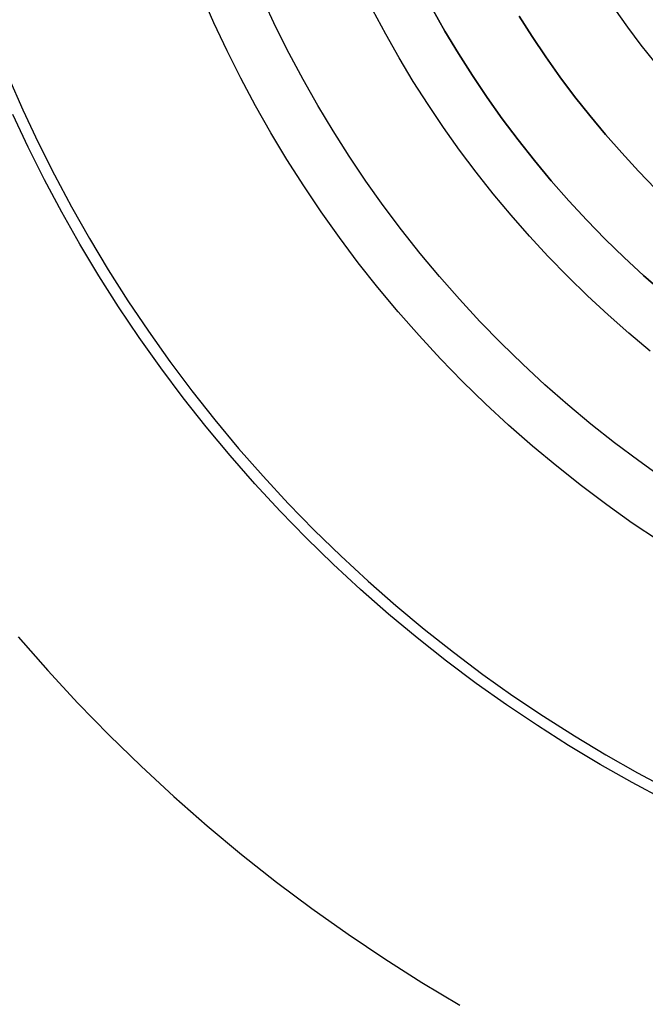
# Model space of a CAD drawing. Header units: millimetres. Extents: x -21.7 to 17.4, y -19.5 to 19.5.
# Tile 5 of 13: x -4.9 to -3.6, y -3.1 to -1.1. Entities that reach past the tile are written whole.
import ezdxf

# ---------------------------------------------------------------- set-up
doc = ezdxf.new("R2010")
doc.units = ezdxf.units.MM
doc.header["$MEASUREMENT"] = 0
doc.layers.add('Predefinito', color=5, linetype='Continuous')

msp = doc.modelspace()

# ---------------------------------------------------------------- linework, layer by layer
at = {"layer": 'Predefinito'}
for points in [[(-3.558411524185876, -2.154263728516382), (-3.61319119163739, -2.117438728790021), (-3.66713271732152, -2.079130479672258), (-3.720176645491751, -2.039367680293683), (-3.772264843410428, -1.998182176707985), (-3.823340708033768, -1.955608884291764), (-3.873349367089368, -1.911685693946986), (-3.922237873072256, -1.866453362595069), (-3.969955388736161, -1.819955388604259), (-4.016453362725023, -1.772237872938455), (-4.061685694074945, -1.723349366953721), (-4.105608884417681, -1.673340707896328), (-4.148182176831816, -1.622264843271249), (-4.189367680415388, -1.57017664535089), (-4.229130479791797, -1.517132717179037), (-4.267438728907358, -1.463191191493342), (-4.304263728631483, -1.408411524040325), (-4.339579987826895, -1.352854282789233), (-4.373365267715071, -1.296580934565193), (-4.405600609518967, -1.239653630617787), (-4.436270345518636, -1.18213499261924), (-4.465362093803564, -1.124087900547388), (-4.492866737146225, -1.065575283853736), (-4.518778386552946, -1.006659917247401)], [(-3.548265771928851, -2.023482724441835), (-3.599813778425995, -1.986874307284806), (-3.650504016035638, -1.948875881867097), (-3.700280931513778, -1.909517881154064), (-3.749090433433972, -1.86883367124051), (-3.796880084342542, -1.826859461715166), (-3.843599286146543, -1.78363420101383), (-3.889199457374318, -1.73919945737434), (-3.933634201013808, -1.693599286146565), (-3.976859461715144, -1.646880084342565), (-4.018833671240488, -1.599090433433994), (-4.059517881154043, -1.5502809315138), (-4.098875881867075, -1.50050401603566), (-4.136874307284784, -1.449813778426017), (-4.173482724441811, -1.398265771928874), (-4.208673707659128, -1.345916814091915), (-4.24242289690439, -1.292824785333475), (-4.274709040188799, -1.239048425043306), (-4.305514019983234, -1.184647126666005), (-4.334822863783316, -1.129680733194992), (-4.362623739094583, -1.074209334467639), (-4.388907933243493, -1.018293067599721)], [(-3.575381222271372, -1.755675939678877), (-3.620258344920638, -1.718269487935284), (-3.664197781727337, -1.679676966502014), (-3.70715301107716, -1.63993418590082), (-3.749079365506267, -1.599079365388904), (-3.789934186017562, -1.557153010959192), (-3.829676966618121, -1.514197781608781), (-3.868269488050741, -1.47025834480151), (-3.90567593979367, -1.42538122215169), (-3.941863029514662, -1.379614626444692), (-3.976800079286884, -1.333008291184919), (-4.010459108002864, -1.285613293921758), (-4.042814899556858, -1.237481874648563), (-4.073845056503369, -1.188667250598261), (-4.103530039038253, -1.139223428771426), (-4.131853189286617, -1.089205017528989), (-4.158800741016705, -1.038667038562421)], [(-3.54780662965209, -1.63359622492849), (-3.58958080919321, -1.596905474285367), (-3.630419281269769, -1.559121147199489), (-3.67027957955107, -1.520279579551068), (-3.709121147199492, -1.480419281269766), (-3.746905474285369, -1.439580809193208), (-3.783596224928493, -1.397806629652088), (-3.819159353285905, -1.355140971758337), (-3.853563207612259, -1.311629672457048), (-3.886778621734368, -1.267320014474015), (-3.918778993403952, -1.222260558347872), (-3.949540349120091, -1.176500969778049), (-3.979041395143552, -1.130091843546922), (-4.007263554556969, -1.083084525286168), (-4.034190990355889, -1.035530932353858)], [(-4.034190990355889, -1.035530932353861), (-4.007263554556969, -1.083084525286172), (-3.979041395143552, -1.130091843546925), (-3.949540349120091, -1.176500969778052), (-3.918778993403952, -1.222260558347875), (-3.886778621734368, -1.267320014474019), (-3.853563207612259, -1.311629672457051), (-3.819159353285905, -1.355140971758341), (-3.783596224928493, -1.397806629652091), (-3.746905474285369, -1.439580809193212), (-3.709121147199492, -1.48041928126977), (-3.67027957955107, -1.520279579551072), (-3.630419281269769, -1.559121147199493), (-3.58958080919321, -1.596905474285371), (-3.54780662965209, -1.633596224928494)], [(-4.03419099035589, -1.035530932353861), (-4.00726355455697, -1.083084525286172), (-3.979041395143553, -1.130091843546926), (-3.949540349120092, -1.176500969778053), (-3.918778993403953, -1.222260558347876), (-3.886778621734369, -1.26732001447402), (-3.85356320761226, -1.311629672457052), (-3.819159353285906, -1.355140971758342), (-3.783596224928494, -1.397806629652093), (-3.74690547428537, -1.439580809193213), (-3.709121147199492, -1.480419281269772), (-3.670279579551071, -1.520279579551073), (-3.63041928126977, -1.559121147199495), (-3.589580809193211, -1.596905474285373), (-3.54780662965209, -1.633596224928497)], [(-3.851433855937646, -1.051248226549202), (-3.823991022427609, -1.094419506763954), (-3.79537580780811, -1.136986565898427), (-3.765608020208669, -1.178902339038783), (-3.734709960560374, -1.220120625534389), (-3.702706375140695, -1.260596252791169), (-3.669624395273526, -1.300285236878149), (-3.63549346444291, -1.339144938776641), (-3.600345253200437, -1.377134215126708), (-3.564213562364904, -1.414213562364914)], [(-3.851433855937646, -1.051248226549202), (-3.823991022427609, -1.094419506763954), (-3.79537580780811, -1.136986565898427), (-3.765608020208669, -1.178902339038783), (-3.734709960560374, -1.220120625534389), (-3.702706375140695, -1.260596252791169), (-3.669624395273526, -1.300285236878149), (-3.63549346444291, -1.339144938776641), (-3.600345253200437, -1.377134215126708), (-3.564213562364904, -1.414213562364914)], [(-3.851433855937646, -1.051248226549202), (-3.823991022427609, -1.094419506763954), (-3.79537580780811, -1.136986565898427), (-3.765608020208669, -1.178902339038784), (-3.734709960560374, -1.220120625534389), (-3.702706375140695, -1.260596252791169), (-3.669624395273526, -1.300285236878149), (-3.63549346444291, -1.339144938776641), (-3.600345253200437, -1.377134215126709), (-3.564213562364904, -1.414213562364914)], [(-3.564213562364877, -1.414213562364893), (-3.600345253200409, -1.377134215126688), (-3.635493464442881, -1.339144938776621), (-3.669624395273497, -1.30028523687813), (-3.702706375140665, -1.26059625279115), (-3.734709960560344, -1.220120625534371), (-3.765608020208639, -1.178902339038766), (-3.795375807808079, -1.13698656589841), (-3.823991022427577, -1.094419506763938), (-3.851433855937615, -1.051248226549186)], [(-3.565216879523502, -1.148972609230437), (-3.594386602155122, -1.112081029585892), (-3.622548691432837, -1.074512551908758), (-3.649680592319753, -1.036308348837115)], [(-4.925181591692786, -1.179369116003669), (-4.894824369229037, -1.2483923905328), (-4.862600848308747, -1.316943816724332), (-4.828517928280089, -1.384949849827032), (-4.792586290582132, -1.452336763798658), (-4.754820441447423, -1.519030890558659), (-4.715238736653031, -1.584958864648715), (-4.673863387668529, -1.650047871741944), (-4.630720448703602, -1.714225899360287), (-4.585839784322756, -1.77742198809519), (-4.539255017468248, -1.83956648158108), (-4.491003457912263, -1.900591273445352), (-4.441126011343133, -1.960430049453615), (-4.389667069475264, -2.019018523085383), (-4.336674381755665, -2.076294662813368), (-4.282198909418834, -2.13219890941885), (-4.226294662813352, -2.186674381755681), (-4.169018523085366, -2.23966706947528), (-4.110430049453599, -2.291126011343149), (-4.050591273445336, -2.341003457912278), (-3.989566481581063, -2.389255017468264), (-3.927421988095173, -2.435839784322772), (-3.86422589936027, -2.480720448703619), (-3.800047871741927, -2.523863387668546), (-3.734958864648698, -2.565238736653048), (-3.669030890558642, -2.60482044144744), (-3.602336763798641, -2.642586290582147), (-3.534949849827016, -2.678517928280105)], [(-3.54572783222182, -2.699362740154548), (-3.613639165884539, -2.663151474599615), (-3.680852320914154, -2.625091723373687), (-3.747293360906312, -2.585201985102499), (-3.812888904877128, -2.543504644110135), (-3.877566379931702, -2.500025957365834), (-3.941254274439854, -2.454796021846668), (-4.003882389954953, -2.40784872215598), (-4.065382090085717, -2.359221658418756), (-4.125686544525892, -2.308956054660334), (-4.18473096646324, -2.257096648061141), (-4.242452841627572, -2.20369155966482), (-4.298792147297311, -2.148792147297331), (-4.353691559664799, -2.092452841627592), (-4.40709664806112, -2.03473096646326), (-4.458956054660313, -1.975686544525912), (-4.509221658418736, -1.915382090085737), (-4.557848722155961, -1.853882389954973), (-4.604796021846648, -1.791254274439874), (-4.650025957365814, -1.727566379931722), (-4.693504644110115, -1.662888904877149), (-4.73520198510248, -1.597293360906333), (-4.775091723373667, -1.530852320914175), (-4.813151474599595, -1.46363916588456), (-4.849362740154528, -1.395727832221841), (-4.883710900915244, -1.327192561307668), (-4.916185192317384, -1.258107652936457)], [(-4.904493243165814, -2.356915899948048), (-4.842627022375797, -2.427353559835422), (-4.77891686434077, -2.496213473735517), (-4.713424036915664, -2.563424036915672), (-4.646213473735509, -2.628916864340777), (-4.577353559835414, -2.692627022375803), (-4.50691589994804, -2.754493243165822), (-4.434975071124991, -2.81445812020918), (-4.361608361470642, -2.872468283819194), (-4.286895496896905, -2.928474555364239), (-4.210918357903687, -2.982432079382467), (-4.133760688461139, -3.034300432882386), (-4.055507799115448, -3.084043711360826), (-3.976246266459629, -3.13163059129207)]]:
    msp.add_lwpolyline(points, dxfattribs=at)

doc.saveas('drawing.dxf')
